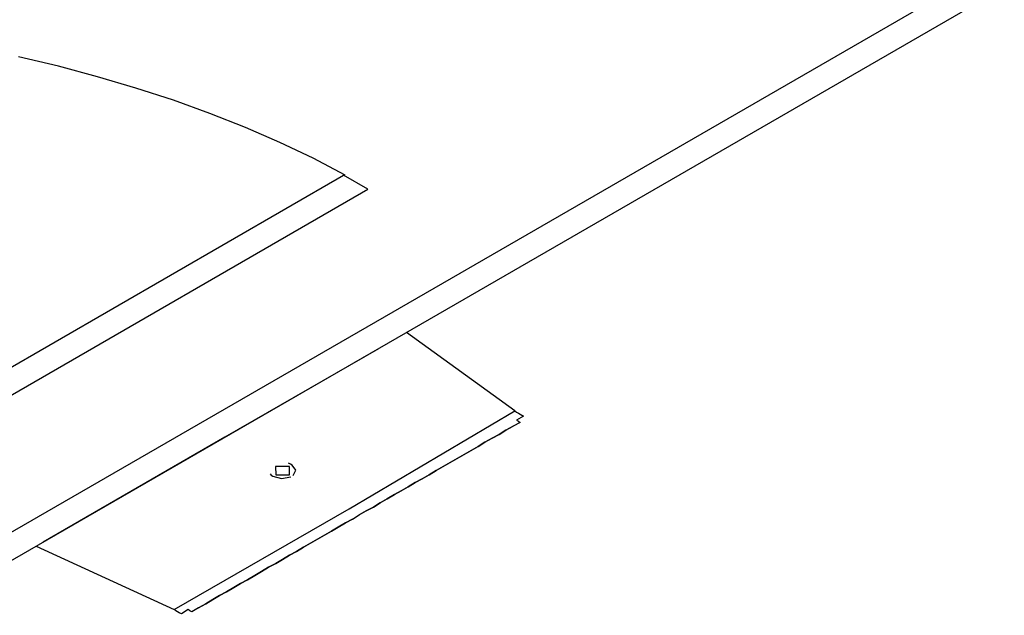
# Model space of a CAD drawing. Header units: millimetres. Extents: x 335 to 91625, y -1 to 84.
# Tile 15 of 62: x 368.69 to 371.55, y 10.22 to 11.95. Entities that reach past the tile are written whole.
import ezdxf

# ---------------------------------------------------------------- set-up
doc = ezdxf.new("R2010")
doc.units = ezdxf.units.MM
doc.header["$MEASUREMENT"] = 0

msp = doc.modelspace()

# ---------------------------------------------------------------- linework, layer by layer
at = {"color": 7}
for p, q in [((367.9765, 10.0644), (372.4215, 12.6304)), ((368.0475, 10.0234), (372.4925, 12.5894)), ((367.5605, 10.3044), (369.6305, 11.4994)), ((369.7015, 11.4584), (369.6305, 11.4994)), ((367.6315, 10.2634), (369.7015, 11.4584)), ((370.1285, 10.8144), (369.8135, 11.0424)), ((369.7325, 10.9954), (369.2855, 10.7384)), ((369.6465, 10.5304), (370.1285, 10.8144)), ((369.2855, 10.7384), (368.7585, 10.4334)), ((369.1385, 10.2374), (369.6465, 10.5304)), ((368.7375, 10.4214), (369.1385, 10.2374))]:
    msp.add_line(p, q, dxfattribs=at)
for points in [[(369.6355, 11.4994), (369.5425, 11.5484), (369.4455, 11.5944), (369.3455, 11.6374), (369.2425, 11.6784), (369.1365, 11.7174), (369.0275, 11.7524), (368.9155, 11.7854), (368.8025, 11.8164), (368.6865, 11.8434)], [(370.1285, 10.8144), (370.1335, 10.8114), (370.1335, 10.8114), (370.1335, 10.8114), (370.1385, 10.8084), (370.1385, 10.8084), (370.1385, 10.8084), (370.1385, 10.8084), (370.1435, 10.8054), (370.1435, 10.8054), (370.1435, 10.8054), (370.1435, 10.8054), (370.1485, 10.8024), (370.1485, 10.8024), (370.1485, 10.8024), (370.1485, 10.8024), (370.1535, 10.7994), (370.1535, 10.7994), (370.1535, 10.7994), (370.1535, 10.7994), (370.1335, 10.7874), (370.1385, 10.7844), (370.1385, 10.7844), (370.1385, 10.7844), (370.1385, 10.7844), (370.1385, 10.7844), (370.1385, 10.7844), (370.1385, 10.7844), (370.1385, 10.7844), (370.1385, 10.7844), (370.1385, 10.7844), (370.1435, 10.7814), (370.1435, 10.7814), (370.1435, 10.7814), (370.1235, 10.7704), (370.1235, 10.7704)], [(369.6765, 10.5124), (369.6765, 10.5124), (369.6965, 10.5244), (369.7175, 10.5354), (369.7375, 10.5474), (369.7575, 10.5594), (369.7785, 10.5714), (369.7985, 10.5824), (369.8185, 10.5944), (369.8385, 10.6064), (369.8385, 10.6064), (369.8595, 10.6174), (369.8795, 10.6294), (369.8995, 10.6414), (369.9205, 10.6534), (369.9205, 10.6534), (369.9405, 10.6644), (369.9605, 10.6764), (369.9815, 10.6884), (369.9815, 10.6884), (370.0015, 10.6994), (370.0215, 10.7114), (370.0215, 10.7114), (370.0415, 10.7234), (370.0415, 10.7234), (370.0625, 10.7354), (370.0625, 10.7354), (370.0825, 10.7464), (370.0825, 10.7464), (370.1025, 10.7584), (370.1025, 10.7584), (370.1025, 10.7584), (370.1025, 10.7584), (370.1235, 10.7704), (370.1235, 10.7704), (370.1235, 10.7704), (370.1235, 10.7704), (370.1235, 10.7704), (370.1235, 10.7704), (370.1235, 10.7704), (370.1235, 10.7704)], [(370.1235, 10.7704), (370.1235, 10.7704), (370.1235, 10.7704), (370.1235, 10.7704), (370.1235, 10.7704), (370.1025, 10.7584), (370.1025, 10.7584), (370.1025, 10.7584), (370.0825, 10.7464), (370.0825, 10.7464), (370.0625, 10.7354), (370.0625, 10.7354), (370.0415, 10.7234), (370.0415, 10.7234), (370.0215, 10.7114), (370.0215, 10.7114), (370.0015, 10.6994), (369.9815, 10.6884), (369.9815, 10.6884), (369.9605, 10.6764), (369.9405, 10.6644), (369.9405, 10.6644), (369.9205, 10.6534), (369.8995, 10.6414), (369.8795, 10.6294), (369.8795, 10.6294), (369.8595, 10.6174), (369.8385, 10.6064), (369.8185, 10.5944), (369.7985, 10.5824), (369.7785, 10.5714), (369.7575, 10.5594), (369.7375, 10.5474), (369.7375, 10.5474), (369.7175, 10.5354), (369.6965, 10.5244), (369.6765, 10.5124)], [(370.1235, 10.7704), (370.1235, 10.7704), (370.1235, 10.7704), (370.1235, 10.7704)], [(369.4735, 10.6534), (369.4325, 10.6534), (369.4335, 10.6294)], [(369.4335, 10.6294), (369.4735, 10.6294), (369.4735, 10.6534)], [(369.4815, 10.6574), (369.4765, 10.6604), (369.4705, 10.6624)], [(369.4845, 10.6274), (369.4925, 10.6424), (369.4815, 10.6574)], [(369.4175, 10.6314), (369.4205, 10.6284), (369.4255, 10.6254)], [(369.4255, 10.6254), (369.4505, 10.6184), (369.4775, 10.6234)], [(369.2095, 10.2424), (369.2095, 10.2424), (369.2095, 10.2424), (369.2095, 10.2424), (369.2095, 10.2424), (369.2095, 10.2424), (369.2095, 10.2424), (369.2305, 10.2544), (369.2305, 10.2544), (369.2305, 10.2544), (369.2505, 10.2664), (369.2505, 10.2664), (369.2505, 10.2664), (369.2705, 10.2784), (369.2705, 10.2784), (369.2905, 10.2894), (369.2905, 10.2894), (369.3115, 10.3014), (369.3115, 10.3014), (369.3315, 10.3134), (369.3515, 10.3244), (369.3515, 10.3244), (369.3725, 10.3364), (369.3925, 10.3484), (369.3925, 10.3484), (369.4125, 10.3604), (369.4335, 10.3714), (369.4535, 10.3834), (369.4735, 10.3954), (369.4735, 10.3954), (369.4935, 10.4064), (369.5145, 10.4184), (369.5345, 10.4304), (369.5545, 10.4424), (369.5755, 10.4534), (369.5955, 10.4654), (369.6155, 10.4774), (369.6155, 10.4774), (369.6365, 10.4894), (369.6565, 10.5004), (369.6765, 10.5124)], [(369.6565, 10.5004), (369.6565, 10.5004), (369.6365, 10.4894), (369.6155, 10.4774), (369.5955, 10.4654), (369.5755, 10.4534), (369.5545, 10.4424), (369.5345, 10.4304), (369.5145, 10.4184), (369.5145, 10.4184), (369.4935, 10.4064), (369.4735, 10.3954), (369.4535, 10.3834), (369.4335, 10.3714), (369.4125, 10.3604), (369.4125, 10.3604), (369.3925, 10.3484), (369.3725, 10.3364), (369.3515, 10.3244), (369.3515, 10.3244), (369.3315, 10.3134), (369.3315, 10.3134), (369.3115, 10.3014), (369.2905, 10.2894), (369.2905, 10.2894), (369.2705, 10.2784), (369.2705, 10.2784), (369.2505, 10.2664), (369.2505, 10.2664), (369.2505, 10.2664), (369.2305, 10.2544), (369.2305, 10.2544), (369.2305, 10.2544), (369.2095, 10.2424), (369.2095, 10.2424), (369.2095, 10.2424), (369.2095, 10.2424), (369.2095, 10.2424), (369.2095, 10.2424), (369.2095, 10.2424), (369.2095, 10.2424)], [(369.2095, 10.2424), (369.2095, 10.2424), (369.2095, 10.2424), (369.1895, 10.2314), (369.1895, 10.2314), (369.1895, 10.2314), (369.1895, 10.2314), (369.1895, 10.2314), (369.1845, 10.2344), (369.1845, 10.2344), (369.1845, 10.2344), (369.1845, 10.2344), (369.1845, 10.2344), (369.1845, 10.2344), (369.1845, 10.2344), (369.1845, 10.2344), (369.1795, 10.2374), (369.1795, 10.2374), (369.1595, 10.2254), (369.1595, 10.2254), (369.1595, 10.2254), (369.1535, 10.2284), (369.1535, 10.2284), (369.1535, 10.2284), (369.1535, 10.2284), (369.1485, 10.2314), (369.1485, 10.2314), (369.1485, 10.2314), (369.1485, 10.2314), (369.1435, 10.2344), (369.1435, 10.2344), (369.1435, 10.2344), (369.1385, 10.2374), (369.1385, 10.2374), (369.1385, 10.2374), (369.1385, 10.2374)]]:
    msp.add_lwpolyline(points, dxfattribs=at)

doc.saveas('drawing.dxf')
